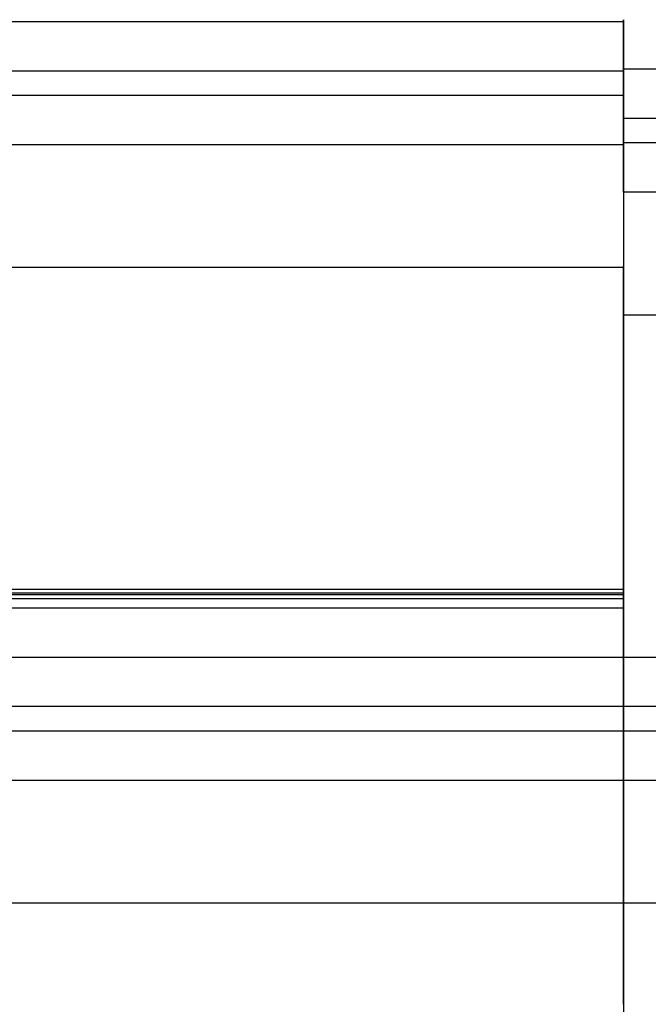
# Model space of a CAD drawing. Header units: millimetres. Extents: x 0 to 20, y -30 to 115.
# Tile 40 of 78: x 1.27 to 2.55, y 54.7 to 56.7. Entities that reach past the tile are written whole.
import ezdxf

# ---------------------------------------------------------------- set-up
doc = ezdxf.new("R2010")
doc.units = ezdxf.units.MM
doc.header["$MEASUREMENT"] = 0
doc.layers.add('Default', color=7, linetype='Continuous', true_color=0x000000)

msp = doc.modelspace()

# ---------------------------------------------------------------- linework, layer by layer
at = {"layer": 'Default'}
for points, degree in [([(0, 56.6931, 212.8712), (1.25, 56.6931, 212.8712), (2.5, 56.6931, 212.8712)], 2), ([(2.5, 56.5963, 214.1435), (2.5, 56.6447, 213.5073), (2.5, 56.6931, 212.8712)], 2), ([(2.5, 56.5934, 212.8636), (2.5, 56.6432, 212.8674), (2.5, 56.6931, 212.8712)], 2), ([(0.1, 56.5934, 212.8636), (0.9, 56.5934, 212.8636), (1.7, 56.5934, 212.8636), (2.5, 56.5934, 212.8636)], 3), ([(12.4979, 56.5963, 214.1435), (7.4989, 56.5963, 214.1435), (2.5, 56.5963, 214.1435)], 2), ([(2.5, 56.5963, 214.1435), (2.5, 56.5464, 214.1397), (2.5, 56.4966, 214.1359)], 2), ([(2.5, 56.4966, 214.1359), (2.5, 56.545, 213.4997), (2.5, 56.5934, 212.8636)], 2), ([(0.1, 56.5435, 212.8598), (0.9, 56.5435, 212.8598), (1.7, 56.5435, 212.8598), (2.5, 56.5435, 212.8598)], 3), ([(2.5, 56.4438, 212.8522), (2.5, 56.4937, 212.856), (2.5, 56.5435, 212.8598)], 2), ([(2.5, 56.4467, 214.1321), (2.5, 56.4951, 213.4959), (2.5, 56.5435, 212.8598)], 2), ([(12.4979, 56.4966, 214.1359), (7.4989, 56.4966, 214.1359), (2.5, 56.4966, 214.1359)], 2), ([(0, 56.4438, 212.8522), (1.25, 56.4438, 212.8522), (2.5, 56.4438, 212.8522)], 2), ([(0.1957, 56.4438, 212.8522), (1.3478, 56.4438, 212.8522), (2.5, 56.4438, 212.8522)], 2), ([(12.4979, 56.4467, 214.1321), (7.4989, 56.4467, 214.1321), (2.5, 56.4467, 214.1321)], 2), ([(2.5, 56.347, 214.1245), (2.5, 56.3968, 214.1283), (2.5, 56.4467, 214.1321)], 2), ([(2.5, 56.347, 214.1245), (2.5, 56.3954, 213.4884), (2.5, 56.4438, 212.8522)], 2), ([(2.5, 56.347, 214.1245), (2.5, 56.3954, 213.4884), (2.5, 56.4438, 212.8522)], 2), ([(12.4979, 56.347, 214.1245), (7.4989, 56.347, 214.1245), (2.5, 56.347, 214.1245)], 2), ([(12.4979, 56.347, 214.1245), (7.4989, 56.347, 214.1245), (2.5, 56.347, 214.1245)], 2), ([(0, 56.1945, 212.8333), (1.25, 56.1945, 212.8333), (2.5, 56.1945, 212.8333)], 2), ([(0.1957, 56.1945, 212.8333), (1.3478, 56.1945, 212.8333), (2.5, 56.1945, 212.8333)], 2), ([(2.5, 56.1945, 212.8333), (2.5, 56.1461, 213.4694), (2.5, 56.0977, 214.1055)], 2), ([(2.5, 56.1945, 212.8333), (2.5, 56.1461, 213.4694), (2.5, 56.0977, 214.1055)], 2), ([(2.5, 56.0977, 214.1055), (7.4989, 56.0977, 214.1055), (12.4979, 56.0977, 214.1055)], 2), ([(2.5, 56.0977, 214.1055), (7.4989, 56.0977, 214.1055), (12.4979, 56.0977, 214.1055)], 2), ([(0, 55.5415, 211.53), (1.25, 55.5415, 211.53), (2.5, 55.5415, 211.53)], 2), ([(0.1, 55.5339, 211.6297), (0.9, 55.5339, 211.6297), (1.7, 55.5339, 211.6297), (2.5, 55.5339, 211.6297)], 3), ([(0.1, 55.5301, 211.6795), (0.9, 55.5301, 211.6795), (1.7, 55.5301, 211.6795), (2.5, 55.5301, 211.6795)], 3), ([(2.5, 55.5415, 211.53), (2.5, 55.5377, 211.5798), (2.5, 55.5339, 211.6297)], 2), ([(2.5, 55.5226, 211.7792), (2.5, 55.5263, 211.7294), (2.5, 55.5301, 211.6795)], 2), ([(0, 55.5226, 211.7792), (1.25, 55.5226, 211.7792), (2.5, 55.5226, 211.7792)], 2), ([(0.1957, 55.5226, 211.7792), (1.3478, 55.5226, 211.7792), (2.5, 55.5226, 211.7792)], 2), ([(0, 55.5036, 212.0285), (1.25, 55.5036, 212.0285), (2.5, 55.5036, 212.0285)], 2), ([(0.1957, 55.5036, 212.0285), (1.3478, 55.5036, 212.0285), (2.5, 55.5036, 212.0285)], 2), ([(0, 55.4032, 229.8222), (7.5, 55.4032, 229.8222), (15, 55.4032, 229.8222)], 2), ([(0.1, 55.3035, 229.8146), (5.0333, 55.3035, 229.8146), (9.9667, 55.3035, 229.8146), (14.9, 55.3035, 229.8146)], 3), ([(0.1, 55.2537, 229.8108), (5.0333, 55.2537, 229.8108), (9.9667, 55.2537, 229.8108), (14.9, 55.2537, 229.8108)], 3), ([(0, 55.1539, 229.8032), (7.5, 55.1539, 229.8032), (15, 55.1539, 229.8032)], 2), ([(0.1957, 55.1539, 229.8032), (7.5, 55.1539, 229.8032), (14.8043, 55.1539, 229.8032)], 2), ([(0, 54.9047, 229.7843), (7.5, 54.9047, 229.7843), (15, 54.9047, 229.7843)], 2), ([(0.1957, 54.9047, 229.7843), (7.5, 54.9047, 229.7843), (14.8043, 54.9047, 229.7843)], 2)]:
    msp.add_open_spline(points, degree=degree, dxfattribs=at)
for points, weights in [([(2.5, 56.6931, 212.8712), (2.5, 56.7879, 211.6248), (2.5, 55.5415, 211.53)], [1, 0.707106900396, 1]), ([(2.5, 56.5934, 212.8636), (2.5, 56.6806, 211.7169), (2.5, 55.5339, 211.6297)], [1, 0.707106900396, 1]), ([(2.5, 56.5435, 212.8598), (2.5, 56.627, 211.763), (2.5, 55.5301, 211.6795)], [1, 0.707106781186, 1]), ([(2.5, 56.4438, 212.8522), (2.5, 56.5197, 211.8551), (2.5, 55.5226, 211.7792)], [1, 0.707106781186, 1]), ([(2.5, 56.4438, 212.8522), (2.5, 56.5197, 211.8551), (2.5, 55.5226, 211.7792)], [1, 0.707106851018, 0.999999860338]), ([(2.5, 55.5036, 212.0285), (2.5, 56.2514, 212.0854), (2.5, 56.1945, 212.8333)], [0.999999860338, 0.707106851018, 1]), ([(2.5, 55.5036, 212.0285), (2.5, 56.2514, 212.0854), (2.5, 56.1945, 212.8333)], [0.999999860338, 0.707106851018, 1]), ([(2.5, 55.5415, 211.53), (2.5, 54.2951, 211.4351), (2.5, 54.2003, 212.6815)], [1, 0.707106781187, 1]), ([(2.5, 55.5339, 211.6297), (2.5, 54.3872, 211.5424), (2.5, 54.3, 212.6891)], [1, 0.707106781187, 1]), ([(2.5, 55.5301, 211.6795), (2.5, 54.4333, 211.5961), (2.5, 54.3499, 212.6929)], [1, 0.707106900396, 1]), ([(2.5, 55.5226, 211.7792), (2.5, 54.5254, 211.7034), (2.5, 54.4496, 212.7005)], [1, 0.707106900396, 1]), ([(2.5, 55.5226, 211.7792), (2.5, 54.5254, 211.7034), (2.5, 54.4496, 212.7005)], [0.999999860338, 0.707106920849, 0.999999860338]), ([(2.5, 54.6988, 212.7194), (2.5, 54.7557, 211.9716), (2.5, 55.5036, 212.0285)], [0.999999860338, 0.707106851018, 1]), ([(2.5, 54.6988, 212.7194), (2.5, 54.7557, 211.9716), (2.5, 55.5036, 212.0285)], [0.999999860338, 0.707106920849, 0.999999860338])]:
    msp.add_rational_spline(points, weights, degree=2, dxfattribs=at)

doc.saveas('drawing.dxf')
